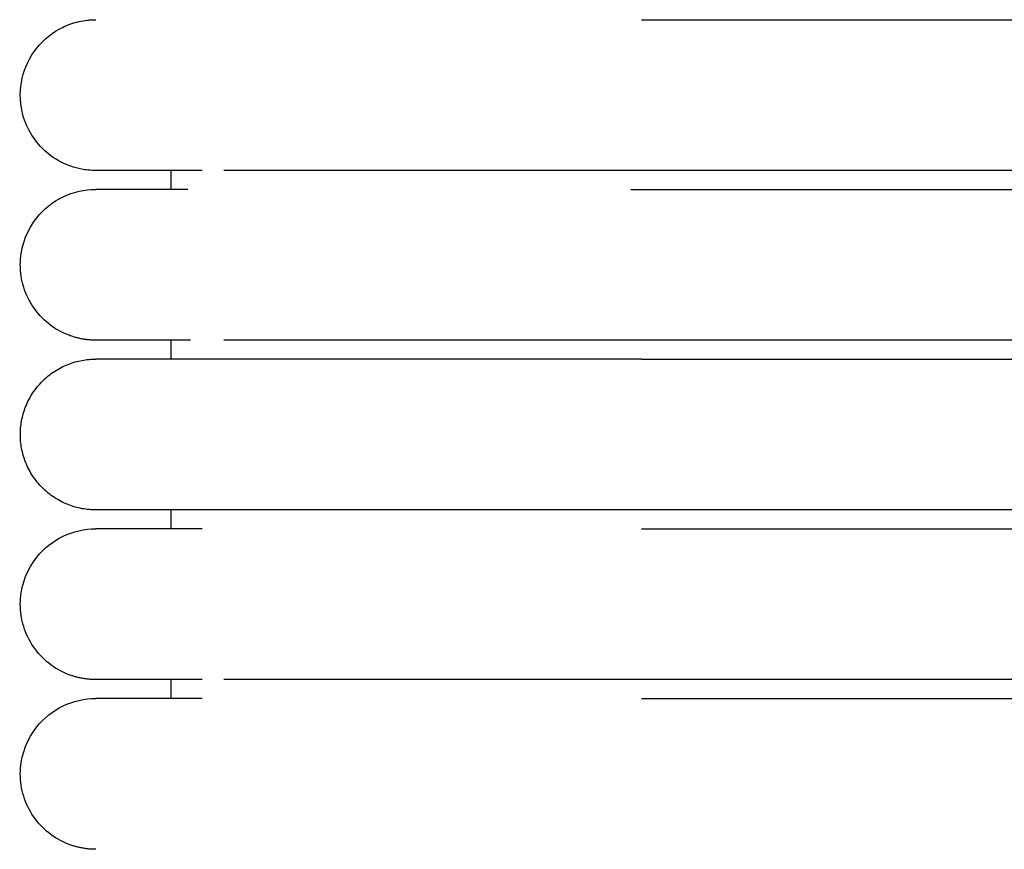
# Model space of a CAD drawing. Header units: millimetres. Extents: x -31695 to -19845, y -5614 to 7253.
# Tile 106 of 256: x -31406 to -31380, y 5140 to 5162. Entities that reach past the tile are written whole.
import ezdxf

# ---------------------------------------------------------------- set-up
doc = ezdxf.new("R2010")
doc.units = ezdxf.units.MM
doc.layers.add('2d', color=7, linetype='Continuous', true_color=0x000000)

msp = doc.modelspace()

# ---------------------------------------------------------------- linework, layer by layer
at = {"layer": '2d', "linetype": 'Continuous', "lineweight": -3}
for points, knots in [([(-31404.205, 5157.995), (-31404.238, 5157.995), (-31404.271, 5157.996), (-31404.371, 5158.001), (-31404.437, 5158.008), (-31404.503, 5158.017), (-31404.7, 5158.047), (-31404.893, 5158.107), (-31405.072, 5158.193), (-31405.252, 5158.28), (-31405.419, 5158.393), (-31405.565, 5158.529), (-31405.857, 5158.8), (-31406.066, 5159.161), (-31406.155, 5159.55), (-31406.221, 5159.842), (-31406.221, 5160.149), (-31406.154, 5160.44), (-31406.088, 5160.732), (-31405.955, 5161.008), (-31405.768, 5161.242), (-31405.582, 5161.476), (-31405.342, 5161.667), (-31405.072, 5161.797), (-31404.937, 5161.862), (-31404.795, 5161.912), (-31404.649, 5161.945), (-31404.576, 5161.962), (-31404.503, 5161.974), (-31404.391, 5161.987), (-31404.354, 5161.99), (-31404.288, 5161.993), (-31404.232, 5161.994), (-31404.204, 5161.995)], [23.445375, 23.445375, 23.445375, 23.445375, 23.445535, 23.445535, 23.445855, 23.445855, 23.445855, 24.0463, 24.0463, 24.0463, 24.64711, 24.64711, 24.64711, 25.861393, 25.861393, 25.861393, 26.766949, 26.766949, 26.766949, 27.671853, 27.671853, 27.671853, 28.577119, 28.577119, 28.577119, 29.026857, 29.026857, 29.026857, 29.266296, 29.266296, 29.386008, 29.386008, 29.47573, 29.47573, 29.47573, 29.47573]), ([(-31401.386, 5157.995), (-31402.069, 5157.995), (-31402.631, 5157.995), (-31403.067, 5157.995), (-31403.437, 5157.995), (-31403.715, 5157.995), (-31403.904, 5157.995), (-31404.092, 5157.995), (-31404.191, 5157.995), (-31404.204, 5157.995)], [0, 0, 0, 0, 8.585605, 8.585605, 8.585605, 15.831582, 15.831582, 15.831582, 22.972365, 22.972365, 22.972365, 22.972365]), ([(-31389.743, 5157.995), (-31389.943, 5157.995), (-31390.148, 5157.995), (-31390.347, 5157.995), (-31390.549, 5157.995), (-31390.75, 5157.995), (-31390.951, 5157.995), (-31391.152, 5157.995), (-31391.353, 5157.995), (-31391.553, 5157.995), (-31391.753, 5157.995), (-31391.952, 5157.995), (-31392.151, 5157.995), (-31392.35, 5157.995), (-31392.547, 5157.995), (-31392.744, 5157.995), (-31392.94, 5157.995), (-31393.136, 5157.995), (-31393.33, 5157.995), (-31393.524, 5157.995), (-31393.716, 5157.995), (-31393.907, 5157.995), (-31394.098, 5157.995), (-31394.287, 5157.995), (-31394.474, 5157.995), (-31394.662, 5157.995), (-31394.847, 5157.995), (-31395.029, 5157.995), (-31395.21, 5157.995), (-31395.389, 5157.995), (-31395.564, 5157.995), (-31395.739, 5157.995), (-31395.911, 5157.995), (-31396.08, 5157.995), (-31396.249, 5157.995), (-31396.414, 5157.995), (-31396.576, 5157.995), (-31396.738, 5157.995), (-31396.897, 5157.995), (-31397.051, 5157.995), (-31397.129, 5157.995), (-31397.205, 5157.995), (-31397.281, 5157.995), (-31397.357, 5157.995), (-31397.431, 5157.995), (-31397.505, 5157.995), (-31397.653, 5157.995), (-31397.796, 5157.995), (-31397.936, 5157.995), (-31398.006, 5157.995), (-31398.075, 5157.995), (-31398.143, 5157.995), (-31398.211, 5157.995), (-31398.278, 5157.995), (-31398.344, 5157.995), (-31398.348, 5157.995), (-31398.352, 5157.995), (-31398.356, 5157.995), (-31398.36, 5157.995), (-31398.364, 5157.995), (-31398.368, 5157.995), (-31398.376, 5157.995), (-31398.383, 5157.995), (-31398.391, 5157.995), (-31398.395, 5157.995), (-31398.399, 5157.995), (-31398.403, 5157.995), (-31398.407, 5157.995), (-31398.41, 5157.995), (-31398.414, 5157.995), (-31398.422, 5157.995), (-31398.43, 5157.995), (-31398.437, 5157.995), (-31398.453, 5157.995), (-31398.468, 5157.995), (-31398.484, 5157.995), (-31398.499, 5157.995), (-31398.514, 5157.995), (-31398.53, 5157.995), (-31398.56, 5157.995), (-31398.591, 5157.995), (-31398.621, 5157.995), (-31398.651, 5157.995), (-31398.681, 5157.995), (-31398.712, 5157.995), (-31398.742, 5157.995), (-31398.771, 5157.995), (-31398.801, 5157.995), (-31398.816, 5157.995), (-31398.831, 5157.995), (-31398.846, 5157.995), (-31398.861, 5157.995), (-31398.875, 5157.995), (-31398.89, 5157.995), (-31398.949, 5157.995), (-31399.007, 5157.995), (-31399.065, 5157.995), (-31399.094, 5157.995), (-31399.122, 5157.995), (-31399.151, 5157.995), (-31399.18, 5157.995), (-31399.208, 5157.995), (-31399.236, 5157.995), (-31399.25, 5157.995), (-31399.264, 5157.995), (-31399.278, 5157.995), (-31399.285, 5157.995), (-31399.292, 5157.995), (-31399.299, 5157.995), (-31399.306, 5157.995), (-31399.313, 5157.995), (-31399.32, 5157.995), (-31399.348, 5157.995), (-31399.376, 5157.995), (-31399.403, 5157.995), (-31399.513, 5157.995), (-31399.62, 5157.995), (-31399.725, 5157.995), (-31399.751, 5157.995), (-31399.777, 5157.995), (-31399.802, 5157.995), (-31399.828, 5157.995), (-31399.853, 5157.995), (-31399.879, 5157.995), (-31399.891, 5157.995), (-31399.904, 5157.995), (-31399.916, 5157.995), (-31399.929, 5157.995), (-31399.941, 5157.995), (-31399.954, 5157.995), (-31399.979, 5157.995), (-31400.003, 5157.995), (-31400.028, 5157.995), (-31400.034, 5157.995), (-31400.04, 5157.995), (-31400.046, 5157.995), (-31400.052, 5157.995), (-31400.058, 5157.995), (-31400.064, 5157.995), (-31400.077, 5157.995), (-31400.089, 5157.995), (-31400.101, 5157.995), (-31400.107, 5157.995), (-31400.113, 5157.995), (-31400.119, 5157.995), (-31400.122, 5157.995), (-31400.125, 5157.995), (-31400.137, 5157.995), (-31400.148, 5157.995), (-31400.16, 5157.995), (-31400.172, 5157.995), (-31400.22, 5157.995), (-31400.266, 5157.995), (-31400.311, 5157.995), (-31400.357, 5157.995), (-31400.401, 5157.995), (-31400.445, 5157.995), (-31400.451, 5157.995), (-31400.456, 5157.995), (-31400.461, 5157.995), (-31400.467, 5157.995), (-31400.472, 5157.995), (-31400.478, 5157.995), (-31400.483, 5157.995), (-31400.488, 5157.995), (-31400.494, 5157.995), (-31400.499, 5157.995), (-31400.505, 5157.995), (-31400.51, 5157.995), (-31400.531, 5157.995), (-31400.552, 5157.995), (-31400.573, 5157.995), (-31400.584, 5157.995), (-31400.594, 5157.995), (-31400.604, 5157.995), (-31400.615, 5157.995), (-31400.625, 5157.995), (-31400.635, 5157.995), (-31400.64, 5157.995), (-31400.645, 5157.995), (-31400.651, 5157.995), (-31400.653, 5157.995), (-31400.656, 5157.995), (-31400.666, 5157.995), (-31400.676, 5157.995), (-31400.686, 5157.995), (-31400.696, 5157.995), (-31400.701, 5157.995), (-31400.706, 5157.995), (-31400.711, 5157.995), (-31400.716, 5157.995), (-31400.721, 5157.995), (-31400.726, 5157.995), (-31400.728, 5157.995), (-31400.73, 5157.995), (-31400.74, 5157.995), (-31400.745, 5157.995), (-31400.75, 5157.995), (-31400.809, 5157.995)], [0, 0, 0, 0, 0.610353, 0.610353, 0.610353, 1.221915, 1.221915, 1.221915, 1.834594, 1.834594, 1.834594, 2.448281, 2.448281, 2.448281, 3.062872, 3.062872, 3.062872, 3.678275, 3.678275, 3.678275, 4.294424, 4.294424, 4.294424, 4.911296, 4.911296, 4.911296, 5.527273, 5.527273, 5.527273, 6.13755, 6.13755, 6.13755, 6.742445, 6.742445, 6.742445, 7.342017, 7.342017, 7.342017, 7.936196, 7.936196, 7.936196, 8.23121, 8.23121, 8.23121, 8.524821, 8.524821, 8.524821, 9.107761, 9.107761, 9.107761, 9.396989, 9.396989, 9.396989, 9.684687, 9.684687, 9.684687, 9.701585, 9.701585, 9.701585, 9.718494, 9.718494, 9.718494, 9.752336, 9.752336, 9.752336, 9.769267, 9.769267, 9.769267, 9.786207, 9.786207, 9.786207, 9.820108, 9.820108, 9.820108, 9.888001, 9.888001, 9.888001, 9.956011, 9.956011, 9.956011, 10.092385, 10.092385, 10.092385, 10.229224, 10.229224, 10.229224, 10.36652, 10.36652, 10.36652, 10.435339, 10.435339, 10.435339, 10.504269, 10.504269, 10.504269, 10.7811, 10.7811, 10.7811, 10.920169, 10.920169, 10.920169, 11.059668, 11.059668, 11.059668, 11.129577, 11.129577, 11.129577, 11.164572, 11.164572, 11.164572, 11.199592, 11.199592, 11.199592, 11.339936, 11.339936, 11.339936, 11.905452, 11.905452, 11.905452, 12.047836, 12.047836, 12.047836, 12.190618, 12.190618, 12.190618, 12.262158, 12.262158, 12.262158, 12.333797, 12.333797, 12.333797, 12.477369, 12.477369, 12.477369, 12.513323, 12.513323, 12.513323, 12.549303, 12.549303, 12.549303, 12.621334, 12.621334, 12.621334, 12.657386, 12.657386, 12.657386, 12.693463, 12.693463, 12.693463, 12.765689, 12.765689, 12.765689, 13.055568, 13.055568, 13.055568, 13.347004, 13.347004, 13.347004, 13.383544, 13.383544, 13.383544, 13.420108, 13.420108, 13.420108, 13.456696, 13.456696, 13.456696, 13.493309, 13.493309, 13.493309, 13.640003, 13.640003, 13.640003, 13.713498, 13.713498, 13.713498, 13.787092, 13.787092, 13.787092, 13.823926, 13.823926, 13.823926, 13.860785, 13.860785, 13.860785, 13.934576, 13.934576, 13.934576, 13.971509, 13.971509, 13.971509, 14.008468, 14.008468, 14.008468, 14.045451, 14.045451, 14.045451, 14.082459, 14.082459, 14.082459, 14.082459]), ([(-31404.199, 5153.495), (-31404.237, 5153.496), (-31404.271, 5153.497), (-31404.304, 5153.498), (-31404.337, 5153.5), (-31404.37, 5153.503), (-31404.403, 5153.505), (-31404.436, 5153.51), (-31404.469, 5153.514), (-31404.502, 5153.518), (-31404.535, 5153.524), (-31404.568, 5153.529), (-31404.6, 5153.535), (-31404.633, 5153.543), (-31404.665, 5153.55), (-31404.698, 5153.557), (-31404.73, 5153.566), (-31404.762, 5153.575), (-31404.794, 5153.584), (-31404.825, 5153.595), (-31404.857, 5153.605), (-31404.888, 5153.616), (-31404.919, 5153.628), (-31404.95, 5153.64), (-31404.981, 5153.652), (-31405.011, 5153.665), (-31405.042, 5153.679), (-31405.072, 5153.693), (-31405.252, 5153.779), (-31405.418, 5153.893), (-31405.565, 5154.029), (-31405.711, 5154.165), (-31405.837, 5154.322), (-31405.936, 5154.495), (-31406.036, 5154.668), (-31406.11, 5154.855), (-31406.154, 5155.05), (-31406.199, 5155.244), (-31406.214, 5155.446), (-31406.199, 5155.645), (-31406.169, 5156.042), (-31406.017, 5156.43), (-31405.768, 5156.742), (-31405.582, 5156.976), (-31405.342, 5157.167), (-31405.072, 5157.297), (-31404.803, 5157.427), (-31404.504, 5157.495), (-31404.204, 5157.495)], [27.275666, 27.275666, 27.275666, 27.275666, 28.357074, 28.357074, 28.357074, 29.438483, 29.438483, 29.438483, 30.519891, 30.519891, 30.519891, 31.6013, 31.6013, 31.6013, 32.682709, 32.682709, 32.682709, 33.764117, 33.764117, 33.764117, 34.845526, 34.845526, 34.845526, 35.926935, 35.926935, 35.926935, 37.008343, 37.008343, 37.008343, 37.658115, 37.658115, 37.658115, 38.307561, 38.307561, 38.307561, 38.957117, 38.957117, 38.957117, 39.606982, 39.606982, 39.606982, 40.920231, 40.920231, 40.920231, 41.899508, 41.899508, 41.899508, 42.878078, 42.878078, 42.878078, 42.878078]), ([(-31401.762, 5157.495), (-31402.279, 5157.495), (-31402.714, 5157.495), (-31403.066, 5157.495), (-31403.437, 5157.495), (-31403.715, 5157.495), (-31403.904, 5157.495), (-31404.092, 5157.495), (-31404.191, 5157.495), (-31404.204, 5157.495)], [1.602164, 1.602164, 1.602164, 1.602164, 8.625998, 8.625998, 8.625998, 15.938399, 15.938399, 15.938399, 23.144641, 23.144641, 23.144641, 23.144641]), ([(-31401.691, 5153.495), (-31402.237, 5153.495), (-31402.695, 5153.495), (-31403.062, 5153.495), (-31403.432, 5153.495), (-31403.71, 5153.495), (-31403.899, 5153.495), (-31404.088, 5153.495), (-31404.186, 5153.495), (-31404.199, 5153.495)], [1.313171, 1.313171, 1.313171, 1.313171, 8.570479, 8.570479, 8.570479, 15.820583, 15.820583, 15.820583, 22.965432, 22.965432, 22.965432, 22.965432]), ([(-31389.743, 5153.495), (-31389.943, 5153.495), (-31390.148, 5153.495), (-31390.347, 5153.495), (-31390.549, 5153.495), (-31390.75, 5153.495), (-31390.951, 5153.495), (-31391.152, 5153.495), (-31391.353, 5153.495), (-31391.553, 5153.495), (-31391.753, 5153.495), (-31391.952, 5153.495), (-31392.151, 5153.495), (-31392.35, 5153.495), (-31392.547, 5153.495), (-31392.744, 5153.495), (-31392.94, 5153.495), (-31393.136, 5153.495), (-31393.33, 5153.495), (-31393.524, 5153.495), (-31393.716, 5153.495), (-31393.907, 5153.495), (-31394.098, 5153.495), (-31394.287, 5153.495), (-31394.474, 5153.495), (-31394.662, 5153.495), (-31394.847, 5153.495), (-31395.029, 5153.495), (-31395.21, 5153.495), (-31395.389, 5153.495), (-31395.564, 5153.495), (-31395.739, 5153.495), (-31395.911, 5153.495), (-31396.08, 5153.495), (-31396.249, 5153.495), (-31396.414, 5153.495), (-31396.576, 5153.495), (-31396.738, 5153.495), (-31396.897, 5153.495), (-31397.051, 5153.495), (-31397.129, 5153.495), (-31397.205, 5153.495), (-31397.281, 5153.495), (-31397.357, 5153.495), (-31397.431, 5153.495), (-31397.505, 5153.495), (-31397.653, 5153.495), (-31397.796, 5153.495), (-31397.936, 5153.495), (-31398.006, 5153.495), (-31398.075, 5153.495), (-31398.143, 5153.495), (-31398.211, 5153.495), (-31398.278, 5153.495), (-31398.344, 5153.495), (-31398.348, 5153.495), (-31398.352, 5153.495), (-31398.356, 5153.495), (-31398.36, 5153.495), (-31398.364, 5153.495), (-31398.368, 5153.495), (-31398.376, 5153.495), (-31398.383, 5153.495), (-31398.391, 5153.495), (-31398.395, 5153.495), (-31398.399, 5153.495), (-31398.403, 5153.495), (-31398.407, 5153.495), (-31398.41, 5153.495), (-31398.414, 5153.495), (-31398.422, 5153.495), (-31398.43, 5153.495), (-31398.437, 5153.495), (-31398.453, 5153.495), (-31398.468, 5153.495), (-31398.484, 5153.495), (-31398.499, 5153.495), (-31398.514, 5153.495), (-31398.53, 5153.495), (-31398.56, 5153.495), (-31398.591, 5153.495), (-31398.621, 5153.495), (-31398.651, 5153.495), (-31398.681, 5153.495), (-31398.712, 5153.495), (-31398.742, 5153.495), (-31398.771, 5153.495), (-31398.801, 5153.495), (-31398.816, 5153.495), (-31398.831, 5153.495), (-31398.846, 5153.495), (-31398.861, 5153.495), (-31398.875, 5153.495), (-31398.89, 5153.495), (-31398.949, 5153.495), (-31399.007, 5153.495), (-31399.065, 5153.495), (-31399.094, 5153.495), (-31399.122, 5153.495), (-31399.151, 5153.495), (-31399.18, 5153.495), (-31399.208, 5153.495), (-31399.236, 5153.495), (-31399.25, 5153.495), (-31399.264, 5153.495), (-31399.278, 5153.495), (-31399.285, 5153.495), (-31399.292, 5153.495), (-31399.299, 5153.495), (-31399.306, 5153.495), (-31399.313, 5153.495), (-31399.32, 5153.495), (-31399.348, 5153.495), (-31399.376, 5153.495), (-31399.403, 5153.495), (-31399.513, 5153.495), (-31399.62, 5153.495), (-31399.725, 5153.495), (-31399.751, 5153.495), (-31399.777, 5153.495), (-31399.802, 5153.495), (-31399.828, 5153.495), (-31399.853, 5153.495), (-31399.879, 5153.495), (-31399.891, 5153.495), (-31399.904, 5153.495), (-31399.916, 5153.495), (-31399.929, 5153.495), (-31399.941, 5153.495), (-31399.954, 5153.495), (-31399.979, 5153.495), (-31400.003, 5153.495), (-31400.028, 5153.495), (-31400.034, 5153.495), (-31400.04, 5153.495), (-31400.046, 5153.495), (-31400.052, 5153.495), (-31400.058, 5153.495), (-31400.064, 5153.495), (-31400.077, 5153.495), (-31400.089, 5153.495), (-31400.101, 5153.495), (-31400.107, 5153.495), (-31400.113, 5153.495), (-31400.119, 5153.495), (-31400.122, 5153.495), (-31400.125, 5153.495), (-31400.137, 5153.495), (-31400.148, 5153.495), (-31400.16, 5153.495), (-31400.172, 5153.495), (-31400.22, 5153.495), (-31400.266, 5153.495), (-31400.311, 5153.495), (-31400.357, 5153.495), (-31400.401, 5153.495), (-31400.445, 5153.495), (-31400.451, 5153.495), (-31400.456, 5153.495), (-31400.461, 5153.495), (-31400.467, 5153.495), (-31400.472, 5153.495), (-31400.478, 5153.495), (-31400.483, 5153.495), (-31400.488, 5153.495), (-31400.494, 5153.495), (-31400.499, 5153.495), (-31400.505, 5153.495), (-31400.51, 5153.495), (-31400.531, 5153.495), (-31400.552, 5153.495), (-31400.573, 5153.495), (-31400.584, 5153.495), (-31400.594, 5153.495), (-31400.604, 5153.495), (-31400.615, 5153.495), (-31400.625, 5153.495), (-31400.635, 5153.495), (-31400.64, 5153.495), (-31400.645, 5153.495), (-31400.651, 5153.495), (-31400.653, 5153.495), (-31400.656, 5153.495), (-31400.666, 5153.495), (-31400.676, 5153.495), (-31400.686, 5153.495), (-31400.696, 5153.495), (-31400.701, 5153.495), (-31400.706, 5153.495), (-31400.711, 5153.495), (-31400.716, 5153.495), (-31400.721, 5153.495), (-31400.726, 5153.495), (-31400.728, 5153.495), (-31400.73, 5153.495), (-31400.74, 5153.495), (-31400.745, 5153.495), (-31400.75, 5153.495), (-31400.809, 5153.495)], [0, 0, 0, 0, 0.610353, 0.610353, 0.610353, 1.221915, 1.221915, 1.221915, 1.834594, 1.834594, 1.834594, 2.448281, 2.448281, 2.448281, 3.062872, 3.062872, 3.062872, 3.678275, 3.678275, 3.678275, 4.294424, 4.294424, 4.294424, 4.911296, 4.911296, 4.911296, 5.527273, 5.527273, 5.527273, 6.13755, 6.13755, 6.13755, 6.742446, 6.742446, 6.742446, 7.342018, 7.342018, 7.342018, 7.936197, 7.936197, 7.936197, 8.23121, 8.23121, 8.23121, 8.524822, 8.524822, 8.524822, 9.107762, 9.107762, 9.107762, 9.39699, 9.39699, 9.39699, 9.684687, 9.684687, 9.684687, 9.701585, 9.701585, 9.701585, 9.718494, 9.718494, 9.718494, 9.752336, 9.752336, 9.752336, 9.769268, 9.769268, 9.769268, 9.786208, 9.786208, 9.786208, 9.820109, 9.820109, 9.820109, 9.888001, 9.888001, 9.888001, 9.956012, 9.956012, 9.956012, 10.092386, 10.092386, 10.092386, 10.229225, 10.229225, 10.229225, 10.366521, 10.366521, 10.366521, 10.435339, 10.435339, 10.435339, 10.504269, 10.504269, 10.504269, 10.7811, 10.7811, 10.7811, 10.92017, 10.92017, 10.92017, 11.059669, 11.059669, 11.059669, 11.129578, 11.129578, 11.129578, 11.164572, 11.164572, 11.164572, 11.199593, 11.199593, 11.199593, 11.339936, 11.339936, 11.339936, 11.905453, 11.905453, 11.905453, 12.047837, 12.047837, 12.047837, 12.190619, 12.190619, 12.190619, 12.262159, 12.262159, 12.262159, 12.333798, 12.333798, 12.333798, 12.47737, 12.47737, 12.47737, 12.513324, 12.513324, 12.513324, 12.549303, 12.549303, 12.549303, 12.621334, 12.621334, 12.621334, 12.657387, 12.657387, 12.657387, 12.693464, 12.693464, 12.693464, 12.76569, 12.76569, 12.76569, 13.055569, 13.055569, 13.055569, 13.347005, 13.347005, 13.347005, 13.383544, 13.383544, 13.383544, 13.420108, 13.420108, 13.420108, 13.456697, 13.456697, 13.456697, 13.493309, 13.493309, 13.493309, 13.640004, 13.640004, 13.640004, 13.713499, 13.713499, 13.713499, 13.787093, 13.787093, 13.787093, 13.823927, 13.823927, 13.823927, 13.860785, 13.860785, 13.860785, 13.934577, 13.934577, 13.934577, 13.97151, 13.97151, 13.97151, 14.008468, 14.008468, 14.008468, 14.045451, 14.045451, 14.045451, 14.08246, 14.08246, 14.08246, 14.08246]), ([(-31404.199, 5144.495), (-31404.237, 5144.496), (-31404.271, 5144.497), (-31404.304, 5144.498), (-31404.337, 5144.5), (-31404.37, 5144.503), (-31404.403, 5144.505), (-31404.436, 5144.51), (-31404.469, 5144.514), (-31404.502, 5144.518), (-31404.535, 5144.524), (-31404.568, 5144.529), (-31404.6, 5144.535), (-31404.633, 5144.543), (-31404.665, 5144.55), (-31404.698, 5144.557), (-31404.73, 5144.566), (-31404.762, 5144.575), (-31404.794, 5144.584), (-31404.825, 5144.595), (-31404.857, 5144.605), (-31404.888, 5144.616), (-31404.919, 5144.628), (-31404.95, 5144.64), (-31404.981, 5144.652), (-31405.011, 5144.665), (-31405.042, 5144.679), (-31405.072, 5144.693), (-31405.252, 5144.779), (-31405.418, 5144.893), (-31405.565, 5145.029), (-31405.711, 5145.165), (-31405.837, 5145.322), (-31405.936, 5145.495), (-31406.036, 5145.668), (-31406.11, 5145.855), (-31406.154, 5146.05), (-31406.199, 5146.244), (-31406.214, 5146.446), (-31406.199, 5146.645), (-31406.169, 5147.042), (-31406.017, 5147.43), (-31405.768, 5147.742), (-31405.582, 5147.976), (-31405.342, 5148.167), (-31405.072, 5148.297), (-31404.803, 5148.427), (-31404.504, 5148.495), (-31404.204, 5148.495)], [27.395151, 27.395151, 27.395151, 27.395151, 28.468278, 28.468278, 28.468278, 29.541405, 29.541405, 29.541405, 30.614532, 30.614532, 30.614532, 31.687659, 31.687659, 31.687659, 32.760786, 32.760786, 32.760786, 33.833913, 33.833913, 33.833913, 34.90704, 34.90704, 34.90704, 35.980167, 35.980167, 35.980167, 37.053294, 37.053294, 37.053294, 37.69809, 37.69809, 37.69809, 38.342563, 38.342563, 38.342563, 38.987145, 38.987145, 38.987145, 39.632033, 39.632033, 39.632033, 40.935224, 40.935224, 40.935224, 41.907002, 41.907002, 41.907002, 42.878078, 42.878078, 42.878078, 42.878078]), ([(-31401.386, 5148.495), (-31402.071, 5148.495), (-31402.632, 5148.495), (-31403.066, 5148.495), (-31403.437, 5148.495), (-31403.715, 5148.495), (-31403.904, 5148.495), (-31404.092, 5148.495), (-31404.191, 5148.495), (-31404.204, 5148.495)], [0, 0, 0, 0, 8.64999, 8.64999, 8.64999, 15.950307, 15.950307, 15.950307, 23.144641, 23.144641, 23.144641, 23.144641]), ([(-31401.386, 5144.495), (-31402.069, 5144.495), (-31402.628, 5144.495), (-31403.062, 5144.495), (-31403.432, 5144.495), (-31403.71, 5144.495), (-31403.899, 5144.495), (-31404.088, 5144.495), (-31404.186, 5144.495), (-31404.199, 5144.495)], [0.020754, 0.020754, 0.020754, 0.020754, 8.582826, 8.582826, 8.582826, 15.826712, 15.826712, 15.826712, 22.965433, 22.965433, 22.965433, 22.965433]), ([(-31389.743, 5144.495), (-31389.945, 5144.495), (-31390.146, 5144.495), (-31390.347, 5144.495), (-31390.549, 5144.495), (-31390.75, 5144.495), (-31390.951, 5144.495), (-31391.152, 5144.495), (-31391.353, 5144.495), (-31391.553, 5144.495), (-31391.753, 5144.495), (-31391.952, 5144.495), (-31392.151, 5144.495), (-31392.35, 5144.495), (-31392.547, 5144.495), (-31392.744, 5144.495), (-31392.94, 5144.495), (-31393.136, 5144.495), (-31393.33, 5144.495), (-31393.524, 5144.495), (-31393.716, 5144.495), (-31393.907, 5144.495), (-31394.098, 5144.495), (-31394.287, 5144.495), (-31394.474, 5144.495), (-31394.662, 5144.495), (-31394.847, 5144.495), (-31395.029, 5144.495), (-31395.21, 5144.495), (-31395.389, 5144.495), (-31395.564, 5144.495), (-31395.739, 5144.495), (-31395.911, 5144.495), (-31396.08, 5144.495), (-31396.249, 5144.495), (-31396.414, 5144.495), (-31396.576, 5144.495), (-31396.738, 5144.495), (-31396.897, 5144.495), (-31397.051, 5144.495), (-31397.129, 5144.495), (-31397.205, 5144.495), (-31397.281, 5144.495), (-31397.357, 5144.495), (-31397.431, 5144.495), (-31397.505, 5144.495), (-31397.653, 5144.495), (-31397.796, 5144.495), (-31397.936, 5144.495), (-31398.006, 5144.495), (-31398.075, 5144.495), (-31398.143, 5144.495), (-31398.211, 5144.495), (-31398.278, 5144.495), (-31398.344, 5144.495), (-31398.348, 5144.495), (-31398.352, 5144.495), (-31398.356, 5144.495), (-31398.36, 5144.495), (-31398.364, 5144.495), (-31398.368, 5144.495), (-31398.376, 5144.495), (-31398.383, 5144.495), (-31398.391, 5144.495), (-31398.395, 5144.495), (-31398.399, 5144.495), (-31398.403, 5144.495), (-31398.407, 5144.495), (-31398.41, 5144.495), (-31398.414, 5144.495), (-31398.422, 5144.495), (-31398.43, 5144.495), (-31398.437, 5144.495), (-31398.453, 5144.495), (-31398.468, 5144.495), (-31398.484, 5144.495), (-31398.499, 5144.495), (-31398.514, 5144.495), (-31398.53, 5144.495), (-31398.56, 5144.495), (-31398.591, 5144.495), (-31398.621, 5144.495), (-31398.651, 5144.495), (-31398.681, 5144.495), (-31398.712, 5144.495), (-31398.742, 5144.495), (-31398.771, 5144.495), (-31398.801, 5144.495), (-31398.831, 5144.495), (-31398.861, 5144.495), (-31398.89, 5144.495), (-31398.92, 5144.495), (-31398.949, 5144.495), (-31398.978, 5144.495), (-31399.007, 5144.495), (-31399.036, 5144.495), (-31399.065, 5144.495), (-31399.094, 5144.495), (-31399.122, 5144.495), (-31399.151, 5144.495), (-31399.18, 5144.495), (-31399.208, 5144.495), (-31399.236, 5144.495), (-31399.25, 5144.495), (-31399.264, 5144.495), (-31399.278, 5144.495), (-31399.285, 5144.495), (-31399.292, 5144.495), (-31399.299, 5144.495), (-31399.306, 5144.495), (-31399.313, 5144.495), (-31399.32, 5144.495), (-31399.348, 5144.495), (-31399.376, 5144.495), (-31399.403, 5144.495), (-31399.513, 5144.495), (-31399.62, 5144.495), (-31399.725, 5144.495), (-31399.751, 5144.495), (-31399.777, 5144.495), (-31399.802, 5144.495), (-31399.828, 5144.495), (-31399.853, 5144.495), (-31399.879, 5144.495), (-31399.891, 5144.495), (-31399.904, 5144.495), (-31399.916, 5144.495), (-31399.929, 5144.495), (-31399.941, 5144.495), (-31399.954, 5144.495), (-31399.979, 5144.495), (-31400.003, 5144.495), (-31400.028, 5144.495), (-31400.034, 5144.495), (-31400.04, 5144.495), (-31400.046, 5144.495), (-31400.052, 5144.495), (-31400.058, 5144.495), (-31400.064, 5144.495), (-31400.077, 5144.495), (-31400.089, 5144.495), (-31400.101, 5144.495), (-31400.107, 5144.495), (-31400.113, 5144.495), (-31400.119, 5144.495), (-31400.122, 5144.495), (-31400.125, 5144.495), (-31400.137, 5144.495), (-31400.148, 5144.495), (-31400.16, 5144.495), (-31400.172, 5144.495), (-31400.219, 5144.495), (-31400.266, 5144.495), (-31400.311, 5144.495), (-31400.357, 5144.495), (-31400.401, 5144.495), (-31400.445, 5144.495), (-31400.451, 5144.495), (-31400.456, 5144.495), (-31400.461, 5144.495), (-31400.467, 5144.495), (-31400.472, 5144.495), (-31400.478, 5144.495), (-31400.483, 5144.495), (-31400.488, 5144.495), (-31400.494, 5144.495), (-31400.499, 5144.495), (-31400.505, 5144.495), (-31400.51, 5144.495), (-31400.531, 5144.495), (-31400.552, 5144.495), (-31400.573, 5144.495), (-31400.584, 5144.495), (-31400.594, 5144.495), (-31400.604, 5144.495), (-31400.615, 5144.495), (-31400.625, 5144.495), (-31400.635, 5144.495), (-31400.64, 5144.495), (-31400.645, 5144.495), (-31400.651, 5144.495), (-31400.653, 5144.495), (-31400.656, 5144.495), (-31400.666, 5144.495), (-31400.676, 5144.495), (-31400.686, 5144.495), (-31400.696, 5144.495), (-31400.701, 5144.495), (-31400.706, 5144.495), (-31400.711, 5144.495), (-31400.716, 5144.495), (-31400.721, 5144.495), (-31400.726, 5144.495), (-31400.728, 5144.495), (-31400.73, 5144.495), (-31400.74, 5144.495), (-31400.745, 5144.495), (-31400.75, 5144.495), (-31400.809, 5144.495)], [1.757735, 1.757735, 1.757735, 1.757735, 2.369591, 2.369591, 2.369591, 2.981153, 2.981153, 2.981153, 3.593831, 3.593831, 3.593831, 4.207517, 4.207517, 4.207517, 4.822107, 4.822107, 4.822107, 5.43751, 5.43751, 5.43751, 6.053659, 6.053659, 6.053659, 6.670529, 6.670529, 6.670529, 7.286506, 7.286506, 7.286506, 7.896782, 7.896782, 7.896782, 8.501677, 8.501677, 8.501677, 9.101248, 9.101248, 9.101248, 9.695427, 9.695427, 9.695427, 9.99044, 9.99044, 9.99044, 10.284051, 10.284051, 10.284051, 10.86699, 10.86699, 10.86699, 11.156218, 11.156218, 11.156218, 11.443915, 11.443915, 11.443915, 11.460813, 11.460813, 11.460813, 11.477722, 11.477722, 11.477722, 11.511564, 11.511564, 11.511564, 11.528496, 11.528496, 11.528496, 11.545435, 11.545435, 11.545435, 11.579337, 11.579337, 11.579337, 11.647229, 11.647229, 11.647229, 11.71524, 11.71524, 11.71524, 11.851613, 11.851613, 11.851613, 11.988452, 11.988452, 11.988452, 12.125748, 12.125748, 12.125748, 12.263496, 12.263496, 12.263496, 12.401691, 12.401691, 12.401691, 12.540325, 12.540325, 12.540325, 12.679394, 12.679394, 12.679394, 12.818893, 12.818893, 12.818893, 12.888802, 12.888802, 12.888802, 12.923797, 12.923797, 12.923797, 12.958817, 12.958817, 12.958817, 13.099161, 13.099161, 13.099161, 13.664676, 13.664676, 13.664676, 13.80706, 13.80706, 13.80706, 13.949842, 13.949842, 13.949842, 14.021382, 14.021382, 14.021382, 14.093021, 14.093021, 14.093021, 14.236592, 14.236592, 14.236592, 14.272547, 14.272547, 14.272547, 14.308526, 14.308526, 14.308526, 14.380557, 14.380557, 14.380557, 14.416609, 14.416609, 14.416609, 14.452686, 14.452686, 14.452686, 14.524912, 14.524912, 14.524912, 14.814791, 14.814791, 14.814791, 15.106227, 15.106227, 15.106227, 15.142766, 15.142766, 15.142766, 15.17933, 15.17933, 15.17933, 15.215918, 15.215918, 15.215918, 15.252531, 15.252531, 15.252531, 15.399225, 15.399225, 15.399225, 15.47272, 15.47272, 15.47272, 15.546314, 15.546314, 15.546314, 15.583148, 15.583148, 15.583148, 15.620007, 15.620007, 15.620007, 15.693798, 15.693798, 15.693798, 15.730731, 15.730731, 15.730731, 15.767689, 15.767689, 15.767689, 15.804672, 15.804672, 15.804672, 15.84168, 15.84168, 15.84168, 15.84168]), ([(-31404.2, 5139.995), (-31404.237, 5139.996), (-31404.271, 5139.997), (-31404.304, 5139.998), (-31404.337, 5140), (-31404.37, 5140.003), (-31404.403, 5140.005), (-31404.436, 5140.01), (-31404.469, 5140.014), (-31404.502, 5140.018), (-31404.535, 5140.024), (-31404.568, 5140.029), (-31404.6, 5140.035), (-31404.633, 5140.043), (-31404.665, 5140.05), (-31404.698, 5140.057), (-31404.73, 5140.066), (-31404.762, 5140.075), (-31404.794, 5140.084), (-31404.825, 5140.095), (-31404.857, 5140.105), (-31404.888, 5140.116), (-31404.919, 5140.128), (-31404.95, 5140.14), (-31404.981, 5140.152), (-31405.011, 5140.165), (-31405.042, 5140.179), (-31405.072, 5140.193), (-31405.252, 5140.279), (-31405.418, 5140.393), (-31405.565, 5140.529), (-31405.711, 5140.665), (-31405.837, 5140.822), (-31405.936, 5140.995), (-31406.036, 5141.168), (-31406.11, 5141.355), (-31406.154, 5141.55), (-31406.199, 5141.744), (-31406.214, 5141.946), (-31406.199, 5142.145), (-31406.169, 5142.542), (-31406.017, 5142.93), (-31405.768, 5143.242), (-31405.582, 5143.476), (-31405.342, 5143.667), (-31405.072, 5143.797), (-31404.803, 5143.927), (-31404.504, 5143.995), (-31404.204, 5143.995)], [27.520772, 27.520772, 27.520772, 27.520772, 28.585193, 28.585193, 28.585193, 29.649613, 29.649613, 29.649613, 30.714033, 30.714033, 30.714033, 31.778453, 31.778453, 31.778453, 32.842873, 32.842873, 32.842873, 33.907294, 33.907294, 33.907294, 34.971714, 34.971714, 34.971714, 36.036134, 36.036134, 36.036134, 37.100554, 37.100554, 37.100554, 37.740119, 37.740119, 37.740119, 38.379362, 38.379362, 38.379362, 39.018714, 39.018714, 39.018714, 39.65837, 39.65837, 39.65837, 40.950988, 40.950988, 40.950988, 41.91488, 41.91488, 41.91488, 42.878078, 42.878078, 42.878078, 42.878078]), ([(-31401.386, 5143.995), (-31402.071, 5143.995), (-31402.632, 5143.995), (-31403.066, 5143.995), (-31403.437, 5143.995), (-31403.715, 5143.995), (-31403.904, 5143.995), (-31404.092, 5143.995), (-31404.191, 5143.995), (-31404.204, 5143.995)], [0, 0, 0, 0, 8.64999, 8.64999, 8.64999, 15.950307, 15.950307, 15.950307, 23.144641, 23.144641, 23.144641, 23.144641])]:
    msp.add_open_spline(points, degree=3, knots=knots, dxfattribs=at)
for points, degree in [([(-31389.743, 5161.995), (-31380.974, 5161.995), (-31372.204, 5161.995)], 2), ([(-31402.204, 5157.495), (-31402.204, 5157.745), (-31402.204, 5157.995)], 2), ([(-31372.204, 5157.995), (-31380.974, 5157.995), (-31389.743, 5157.995)], 2), ([(-31390.023, 5157.495), (-31389.93, 5157.495), (-31389.837, 5157.495), (-31389.743, 5157.495)], 3), ([(-31389.743, 5157.495), (-31380.974, 5157.495), (-31372.204, 5157.495)], 2), ([(-31389.743, 5157.495), (-31389.743, 5157.495), (-31389.743, 5157.495), (-31389.743, 5157.495)], 3), ([(-31402.204, 5152.995), (-31402.204, 5153.245), (-31402.204, 5153.495)], 2), ([(-31372.204, 5153.495), (-31380.974, 5153.495), (-31389.743, 5153.495)], 2), ([(-31389.743, 5152.995), (-31380.974, 5152.995), (-31372.204, 5152.995)], 2), ([(-31402.204, 5148.495), (-31402.204, 5148.745), (-31402.204, 5148.995)], 2), ([(-31372.204, 5148.995), (-31380.974, 5148.995), (-31389.743, 5148.995)], 2), ([(-31389.743, 5148.495), (-31380.974, 5148.495), (-31372.204, 5148.495)], 2), ([(-31402.204, 5143.995), (-31402.204, 5144.245), (-31402.204, 5144.495)], 2), ([(-31372.204, 5144.495), (-31380.974, 5144.495), (-31389.743, 5144.495)], 2), ([(-31389.743, 5143.995), (-31380.974, 5143.995), (-31372.204, 5143.995)], 2)]:
    msp.add_open_spline(points, degree=degree, dxfattribs=at)
for points, weights, knots in [([(-31404.204, 5148.995), (-31406.204, 5148.995), (-31406.204, 5150.995), (-31406.204, 5152.995), (-31404.204, 5152.995)], [1, 0.707106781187, 1, 0.707106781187, 1], [0, 0, 0, 1.570796, 1.570796, 3.141593, 3.141593, 3.141593]), ([(-31389.743, 5152.995), (-31394.714, 5152.995), (-31398.229, 5152.995), (-31400.58, 5152.995), (-31401.385, 5152.995)], [1, 0.853553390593, 0.853553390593, 0.853553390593, 0.919067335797], [0, 0, 0, 9.941125, 9.941125, 16.590224, 16.590224, 16.590224]), ([(-31389.743, 5148.995), (-31394.714, 5148.995), (-31398.229, 5148.995), (-31400.58, 5148.995), (-31401.385, 5148.995)], [1, 0.853553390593, 0.853553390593, 0.853553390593, 0.919067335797], [0, 0, 0, 9.941125, 9.941125, 16.590224, 16.590224, 16.590224])]:
    msp.add_rational_spline(points, weights, degree=2, knots=knots, dxfattribs=at)
for points in [[(-31401.385, 5152.995), (-31404.204, 5152.995), (-31404.204, 5152.995)], [(-31401.385, 5148.995), (-31404.204, 5148.995), (-31404.204, 5148.995)]]:
    msp.add_rational_spline(points, [0.919067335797, 0.951503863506, 1], degree=2, dxfattribs=at)

doc.saveas('drawing.dxf')
